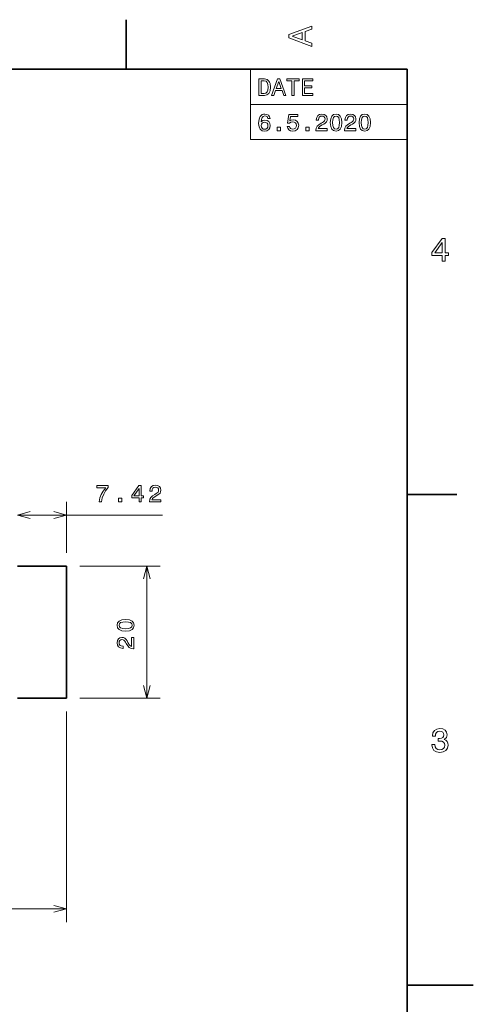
# Model space of a CAD drawing. Extents: x 0 to 420, y 0 to 297.
# Tile 28 of 28: x 351 to 420, y 146 to 294. Entities that reach past the tile are written whole.
import ezdxf

# ---------------------------------------------------------------- set-up
doc = ezdxf.new("R2010")
doc.units = 0

msp = doc.modelspace()

# ---------------------------------------------------------------- linework, layer by layer
at = {"color": 7, "lineweight": 35}
for p, q in [((367.5, 287), (367.5, 294.5)), ((410, 287), (10, 287)), ((410, 10), (410, 287)), ((410, 222.699997), (417.5, 222.699997)), ((358.472839, 211.858109), (351.050659, 211.858109)), ((358.472839, 211.858109), (358.472839, 191.858109)), ((351.050659, 191.858109), (358.472839, 191.858109)), ((410, 148.5), (420, 148.5))]:
    msp.add_line(p, q, dxfattribs=at)
at = {"color": 7, "lineweight": 13}
for p, q in [((386.314117, 287), (410, 287)), ((386.314117, 287), (386.314117, 276.361664)), ((410, 287), (410, 276.361664)), ((386.314117, 281.680847), (410, 281.680847)), ((386.314117, 276.361664), (410, 276.361664)), ((358.472839, 213.858109), (358.472839, 221.584183)), ((351.050659, 219.584183), (372.990356, 219.584183)), ((360.472839, 211.858109), (372.629578, 211.858109)), ((370.629578, 191.858109), (370.629578, 211.858109)), ((360.472839, 191.858109), (372.629578, 191.858109)), ((358.472839, 189.858109), (358.472839, 158.026016)), ((57.772842, 160.026016), (358.472839, 160.026016))]:
    msp.add_line(p, q, dxfattribs=at)
for points in [[(395.583221, 290.466858), (395.583221, 290.930847), (394.554413, 291.299011), (394.554413, 292.695984), (395.583221, 293.064117), (395.583221, 293.538177), (392.078186, 292.257202), (392.078186, 291.742798)], [(394.125732, 291.460388), (392.582489, 292), (394.125732, 292.539642)], [(388.394806, 285.530975), (387.562683, 285.530975), (387.562683, 283.030975), (388.394806, 283.030975), (388.787476, 283.110229), (389.079254, 283.351593), (389.259369, 283.744232), (389.324219, 284.280975), (389.266571, 284.828522), (389.194519, 285.044678), (389.093658, 285.21756), (388.80188, 285.451721), (388.610962, 285.509369)], [(388.369598, 285.231995), (388.643372, 285.177948), (388.830688, 285.012238), (388.942352, 284.716858), (388.978394, 284.280975), (388.938751, 283.859497), (388.827087, 283.564117), (388.636169, 283.387604), (388.369598, 283.329956), (387.897705, 283.329956), (387.897705, 285.231995)], [(389.471893, 283.030975), (389.803314, 283.030975), (390.066284, 283.765839), (391.064117, 283.765839), (391.327087, 283.030975), (391.66571, 283.030975), (390.750702, 285.534576), (390.38327, 285.534576)], [(390.181549, 284.072052), (390.566986, 285.174347), (390.952454, 284.072052)], [(392.569885, 283.030975), (392.901306, 283.030975), (392.901306, 285.228394), (393.657776, 285.228394), (393.657776, 285.530975), (391.809784, 285.530975), (391.809784, 285.228394), (392.569885, 285.228394)], [(394.147705, 283.030975), (395.732697, 283.030975), (395.732697, 283.333557), (394.479095, 283.333557), (394.479095, 284.180115), (395.595825, 284.180115), (395.595825, 284.479095), (394.479095, 284.479095), (394.479095, 285.228394), (395.703888, 285.228394), (395.703888, 285.530975), (394.147705, 285.530975)], [(389.26297, 279.538177), (389.194519, 279.829987), (389.036011, 280.046112), (388.791077, 280.183014), (388.47406, 280.229828), (388.261536, 280.20462), (388.07782, 280.136169), (387.91571, 280.024506), (387.778809, 279.865997), (387.670746, 279.667877), (387.591492, 279.426514), (387.541077, 279.141937), (387.526642, 278.82132), (387.58429, 278.309814), (387.760803, 277.938782), (388.04538, 277.715424), (388.434448, 277.639771), (388.783844, 277.70462), (389.050415, 277.873932), (389.223328, 278.140503), (389.284576, 278.479126), (389.223328, 278.82132), (389.057648, 279.08429), (388.80188, 279.25), (388.484863, 279.307648), (388.142639, 279.235596), (387.886871, 279.030273), (387.940918, 279.426514), (388.056183, 279.71109), (388.232697, 279.880402), (388.477661, 279.938049), (388.657776, 279.909241), (388.794678, 279.833588), (388.884735, 279.707489), (388.931549, 279.538177)], [(391.842224, 278.363831), (391.921478, 278.068451), (392.097992, 277.837891), (392.35733, 277.693817), (392.688751, 277.639771), (393.052582, 277.70462), (393.337158, 277.881134), (393.517273, 278.162109), (393.585724, 278.522339), (393.524506, 278.857361), (393.351593, 279.120331), (393.081421, 279.289642), (392.731995, 279.350861), (392.461823, 279.307648), (392.252869, 279.188782), (392.353729, 279.862396), (393.448853, 279.862396), (393.448853, 280.157776), (392.112396, 280.157776), (391.914276, 278.832153), (392.202454, 278.832153), (392.411377, 279.001434), (392.677948, 279.062683), (392.908508, 279.023071), (393.085022, 278.907776), (393.196686, 278.731262), (393.236298, 278.504333), (393.196686, 278.277374), (393.081421, 278.100861), (392.904907, 277.989197), (392.677948, 277.949585), (392.48703, 277.974792), (392.339325, 278.057648), (392.231262, 278.187317), (392.177216, 278.363831)], [(396.193787, 277.711823), (397.912109, 277.711823), (397.912109, 278.021606), (396.554016, 278.021606), (396.629669, 278.190918), (396.759369, 278.331421), (397.15921, 278.587189), (397.371765, 278.695251), (397.609497, 278.850159), (397.778809, 279.030273), (397.876068, 279.242798), (397.912109, 279.484161), (397.850861, 279.786743), (397.681549, 280.024506), (397.42218, 280.175812), (397.087158, 280.229828), (396.741364, 280.16861), (396.478394, 279.999298), (396.309082, 279.729126), (396.251434, 279.372498), (396.251434, 279.322052), (396.579254, 279.322052), (396.579254, 279.350861), (396.611664, 279.595825), (396.708923, 279.77594), (396.863831, 279.891205), (397.069153, 279.930847), (397.278107, 279.894806), (397.432983, 279.804749), (397.533844, 279.664276), (397.569885, 279.487762), (397.544678, 279.322052), (397.476227, 279.181549), (397.360962, 279.059082), (397.202454, 278.951019), (396.989899, 278.835754), (396.636871, 278.612396), (396.388336, 278.374634), (396.240631, 278.086456), (396.193787, 277.722626)], [(398.373199, 278.933014), (398.427216, 278.367432), (398.596527, 277.963989), (398.866699, 277.719025), (399.241364, 277.639771), (399.612396, 277.719025), (399.882568, 277.963989), (400.048279, 278.367432), (400.105896, 278.933014), (400.048279, 279.494965), (399.979828, 279.718292), (399.882568, 279.902039), (399.612396, 280.146973), (399.241364, 280.229828), (398.866699, 280.146973), (398.596527, 279.898407), (398.427216, 279.494965)], [(400.530975, 277.711823), (402.249268, 277.711823), (402.249268, 278.021606), (400.891205, 278.021606), (400.966858, 278.190918), (401.096527, 278.331421), (401.496399, 278.587189), (401.708923, 278.695251), (401.946686, 278.850159), (402.115997, 279.030273), (402.213257, 279.242798), (402.249268, 279.484161), (402.188049, 279.786743), (402.018738, 280.024506), (401.759369, 280.175812), (401.424347, 280.229828), (401.078522, 280.16861), (400.815552, 279.999298), (400.64624, 279.729126), (400.588623, 279.372498), (400.588623, 279.322052), (400.916412, 279.322052), (400.916412, 279.350861), (400.948853, 279.595825), (401.046112, 279.77594), (401.201019, 279.891205), (401.406342, 279.930847), (401.615265, 279.894806), (401.770172, 279.804749), (401.871033, 279.664276), (401.907043, 279.487762), (401.881836, 279.322052), (401.813385, 279.181549), (401.69812, 279.059082), (401.539612, 278.951019), (401.327087, 278.835754), (400.97406, 278.612396), (400.725494, 278.374634), (400.57782, 278.086456), (400.530975, 277.722626)], [(402.710358, 278.933014), (402.764404, 278.367432), (402.933716, 277.963989), (403.203888, 277.719025), (403.578522, 277.639771), (403.949554, 277.719025), (404.219727, 277.963989), (404.385437, 278.367432), (404.443085, 278.933014), (404.385437, 279.494965), (404.316986, 279.718292), (404.219727, 279.902039), (403.949554, 280.146973), (403.578522, 280.229828), (403.203888, 280.146973), (402.933716, 279.898407), (402.764404, 279.494965)], [(388.93515, 278.475525), (388.895538, 278.248566), (388.794678, 278.075653), (388.632568, 277.960388), (388.430847, 277.924347), (388.218292, 277.960388), (388.056183, 278.072052), (387.951721, 278.244965), (387.919312, 278.471924), (387.955322, 278.695251), (388.056183, 278.864563), (388.221893, 278.972626), (388.445251, 279.012268), (388.639771, 278.972626), (388.794678, 278.868164), (388.895538, 278.698853)], [(398.719025, 278.933014), (398.747833, 279.368896), (398.837891, 279.682281), (399, 279.865997), (399.241364, 279.930847), (399.479095, 279.865997), (399.641205, 279.682281), (399.731262, 279.368896), (399.760071, 278.933014), (399.731262, 278.49353), (399.641205, 278.180115), (399.479095, 277.996399), (399.241364, 277.935181), (399, 277.996399), (398.837891, 278.180115), (398.747833, 278.49353)], [(403.056183, 278.933014), (403.085022, 279.368896), (403.175079, 279.682281), (403.337158, 279.865997), (403.578522, 279.930847), (403.816284, 279.865997), (403.978394, 279.682281), (404.068451, 279.368896), (404.09726, 278.933014), (404.068451, 278.49353), (403.978394, 278.180115), (403.816284, 277.996399), (403.578522, 277.935181), (403.337158, 277.996399), (403.175079, 278.180115), (403.085022, 278.49353)], [(390.318451, 277.711823), (390.815552, 277.711823), (390.815552, 278.248566), (390.318451, 278.248566)], [(394.655609, 277.711823), (395.15274, 277.711823), (395.15274, 278.248566), (394.655609, 278.248566)], [(415.277374, 257.966766), (415.731262, 257.966766), (415.731262, 258.834198), (416.23056, 258.834198), (416.23056, 259.237671), (415.731262, 259.237671), (415.731262, 261.391113), (415.272339, 261.391113), (413.739197, 259.278015), (413.739197, 258.834198), (415.277374, 258.834198)], [(414.162842, 259.237671), (415.277374, 260.806091), (415.277374, 259.237671)], [(363.399597, 221.584183), (363.763428, 221.584183), (363.882324, 222.178558), (364.091248, 222.733322), (364.386658, 223.248444), (364.772095, 223.731155), (364.772095, 224.030151), (363.057373, 224.030151), (363.057373, 223.702332), (364.42627, 223.702332), (364.030029, 223.216034), (363.731018, 222.708099), (363.522095, 222.167755)], [(369.435608, 221.584183), (369.759827, 221.584183), (369.759827, 222.203781), (370.116455, 222.203781), (370.116455, 222.491959), (369.759827, 222.491959), (369.759827, 224.030151), (369.432007, 224.030151), (368.336914, 222.520782), (368.336914, 222.203781), (369.435608, 222.203781)], [(368.639465, 222.491959), (369.435608, 223.612274), (369.435608, 222.491959)], [(371.0271, 221.584183), (372.745422, 221.584183), (372.745422, 221.893982), (371.387329, 221.893982), (371.462952, 222.063293), (371.592651, 222.203781), (371.992493, 222.459549), (372.205017, 222.567612), (372.44281, 222.722504), (372.612122, 222.902618), (372.709351, 223.115158), (372.745422, 223.356522), (372.684143, 223.659119), (372.514832, 223.896866), (372.255493, 224.048157), (371.920471, 224.102188), (371.574646, 224.040955), (371.311646, 223.871643), (371.142395, 223.601471), (371.084717, 223.244843), (371.084717, 223.194412), (371.412537, 223.194412), (371.412537, 223.223236), (371.444946, 223.468185), (371.542236, 223.6483), (371.697144, 223.76358), (371.902466, 223.803207), (372.111389, 223.767181), (372.266296, 223.677124), (372.367126, 223.536636), (372.403198, 223.360123), (372.37793, 223.194412), (372.309509, 223.053925), (372.194214, 222.931442), (372.035767, 222.82338), (371.823181, 222.708099), (371.470154, 222.484756), (371.221619, 222.247009), (371.073914, 221.958817), (371.0271, 221.594986)], [(366.320312, 221.584183), (366.817444, 221.584183), (366.817444, 222.120926), (366.320312, 222.120926)], [(367.408386, 202.035324), (367.973999, 202.089355), (368.377441, 202.258667), (368.622375, 202.528839), (368.70166, 202.903473), (368.622375, 203.274521), (368.377441, 203.544693), (367.973999, 203.710388), (367.408386, 203.768036), (366.846436, 203.710388), (366.623108, 203.641953), (366.439392, 203.544693), (366.194458, 203.274521), (366.111572, 202.903473), (366.194458, 202.528839), (366.442993, 202.258667), (366.846436, 202.089355)], [(367.408386, 202.381149), (366.972534, 202.409958), (366.659119, 202.500015), (366.475403, 202.662125), (366.410583, 202.903473), (366.475403, 203.141235), (366.659119, 203.303329), (366.972534, 203.393387), (367.408386, 203.422211), (367.8479, 203.393387), (368.161316, 203.303329), (368.345032, 203.141235), (368.40625, 202.903473), (368.345032, 202.662125), (368.161316, 202.500015), (367.8479, 202.409958)], [(368.629578, 199.355927), (368.629578, 201.074234), (368.319824, 201.074234), (368.319824, 199.716156), (368.150513, 199.791809), (368.01001, 199.921494), (367.754211, 200.32135), (367.646179, 200.533875), (367.491272, 200.771637), (367.311157, 200.940948), (367.098633, 201.038208), (366.857239, 201.074234), (366.554688, 201.012985), (366.316895, 200.843674), (366.165588, 200.58432), (366.111572, 200.249298), (366.172791, 199.903473), (366.342102, 199.640503), (366.612305, 199.471207), (366.968933, 199.413559), (367.019348, 199.413559), (367.019348, 199.741379), (366.99054, 199.741379), (366.745605, 199.773788), (366.565491, 199.871063), (366.450195, 200.025955), (366.410583, 200.231293), (366.446594, 200.440216), (366.536682, 200.595123), (366.677124, 200.695984), (366.853638, 200.73201), (367.019348, 200.706787), (367.159851, 200.638351), (367.282349, 200.523071), (367.390381, 200.364578), (367.505676, 200.152039), (367.729004, 199.799011), (367.966797, 199.550446), (368.254944, 199.402756), (368.618774, 199.355927)], [(413.729126, 184.866226), (413.729126, 184.830917), (413.809814, 184.346771), (414.046844, 183.983658), (414.420044, 183.751663), (414.914276, 183.665939), (415.438782, 183.751663), (415.832153, 183.973572), (416.08429, 184.326599), (416.175079, 184.780487), (416.134735, 185.078033), (416.023773, 185.320114), (415.842224, 185.506714), (415.600159, 185.642883), (415.927948, 185.915222), (416.043945, 186.348938), (415.968292, 186.74231), (415.751434, 187.039856), (415.398407, 187.226456), (414.914276, 187.292023), (414.460388, 187.211319), (414.112396, 186.989426), (413.885468, 186.636398), (413.809814, 186.167374), (413.809814, 186.13208), (414.258636, 186.13208), (414.299011, 186.454834), (414.430115, 186.686829), (414.641937, 186.828033), (414.939484, 186.878479), (415.201721, 186.83812), (415.393372, 186.732224), (415.509369, 186.560745), (415.554749, 186.328766), (415.509369, 186.081635), (415.388336, 185.915222), (415.176514, 185.814346), (414.889069, 185.784088), (414.692383, 185.789139), (414.692383, 185.390717), (414.939484, 185.400803), (415.257202, 185.355423), (415.494232, 185.234375), (415.635468, 185.037689), (415.685883, 184.780487), (415.630402, 184.487976), (415.484161, 184.271118), (415.252167, 184.134949), (414.944519, 184.089569), (414.626801, 184.139999), (414.394806, 184.29129), (414.248566, 184.533371), (414.193085, 184.866226)]]:
    msp.add_lwpolyline(points, close=True, dxfattribs=at)
for points in [[(352.982544, 220.101822), (351.050659, 219.584183), (352.982544, 219.066544)], [(356.541016, 219.066544), (358.472839, 219.584183), (356.541016, 220.101822)], [(371.147217, 209.926254), (370.629578, 211.858109), (370.111938, 209.926254)], [(370.111938, 193.789963), (370.629578, 191.858109), (371.147217, 193.789963)], [(356.541016, 159.508377), (358.472839, 160.026016), (356.541016, 160.543655)]]:
    msp.add_lwpolyline(points, dxfattribs=at)

doc.saveas('drawing.dxf')
